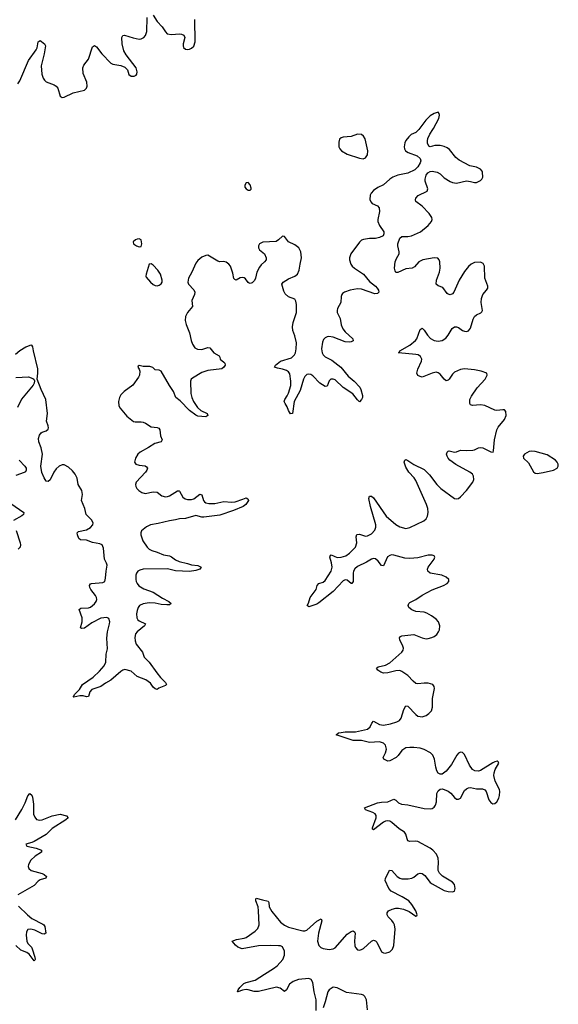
# Model space of a CAD drawing. Header units: inches. Extents: x 1843750 to 1959452, y 907112 to 1016326.
# Tile 122 of 137: x 1942088 to 1947419, y 971345 to 981088. Entities that reach past the tile are written whole.
import ezdxf

# ---------------------------------------------------------------- set-up
doc = ezdxf.new("R2010")
doc.units = ezdxf.units.IN
doc.header["$MEASUREMENT"] = 0
doc.layers.add('B9947', color=7, linetype='Continuous')
doc.layers.add('B9948', color=7, linetype='Continuous')

msp = doc.modelspace()

# ---------------------------------------------------------------- linework, layer by layer
at = {"layer": 'B9947', "color": 6, "elevation": 500}
for points in [[(1946037.2, 980000), (1946029.8, 979990.2), (1946007.1, 979972.9), (1945961.8, 979950), (1945940.1, 979930), (1945910, 979890.7), (1945900.6, 979870), (1945892.3, 979830), (1945895.3, 979810), (1945907.9, 979790), (1945934, 979774), (1946021.4, 979741.4), (1946052.9, 979712.9), (1946057.2, 979690), (1946052.5, 979670), (1946027.2, 979630), (1945997.2, 979602.8), (1945930.6, 979569.4), (1945830, 979549.5), (1945781.5, 979530), (1945750, 979508.2), (1945690, 979452.6), (1945632, 979428), (1945590, 979397), (1945566.4, 979370), (1945556.8, 979350), (1945553.2, 979310), (1945564, 979284), (1945578, 979270), (1945630, 979245.7), (1945646.6, 979226.6), (1945648.4, 979190), (1945632.5, 979110), (1945633.5, 979090), (1945649.6, 979050), (1945691.5, 978990), (1945692.9, 978967.1), (1945684.8, 978950), (1945648.8, 978931.2), (1945610, 978923.6), (1945550, 978922.9), (1945490, 978913), (1945470, 978905.4), (1945450, 978887.1), (1945365.6, 978770), (1945352.7, 978730), (1945352.7, 978710), (1945363.8, 978670), (1945377.2, 978650), (1945400.1, 978630), (1945490.8, 978570.8), (1945550, 978497.9), (1945609.5, 978450), (1945627.4, 978430), (1945639.8, 978410), (1945643.6, 978390), (1945630, 978377.8), (1945604.4, 978375.6), (1945470, 978421.5), (1945430, 978425), (1945358.7, 978410), (1945301.7, 978390), (1945282.7, 978377.3), (1945275.6, 978370), (1945269.3, 978350), (1945266.1, 978290), (1945233.8, 978230), (1945229.2, 978210), (1945231, 978190), (1945259, 978130), (1945269.8, 978069.8), (1945286.1, 978030), (1945310, 978000.3), (1945385.5, 977930), (1945389.2, 977910), (1945370, 977901), (1945350, 977898.4), (1945310, 977901.6), (1945190, 977946.4), (1945148.6, 977951.4), (1945130, 977949.5), (1945110, 977940.4), (1945095.5, 977924.5), (1945083.6, 977896.4), (1945075.2, 977830), (1945081.4, 977790), (1945091.5, 977770), (1945112.1, 977752.1), (1945178.4, 977718.4), (1945264.9, 977650), (1945340.4, 977560.4), (1945399.8, 977510), (1945454.7, 977450), (1945465.2, 977430), (1945482.3, 977370), (1945480.5, 977350), (1945471.5, 977330), (1945450, 977305.1), (1945430, 977324.8), (1945386.2, 977386.2), (1945288, 977448), (1945210, 977523.1), (1945190, 977531), (1945168.1, 977530), (1945150, 977512.8), (1945130, 977460.3), (1945110, 977456.7), (1945059.7, 977490), (1944990, 977563.7), (1944970, 977576.6), (1944950, 977581.6), (1944930, 977577.6), (1944910, 977557.5), (1944895.4, 977530), (1944862.7, 977417.3), (1944805.5, 977310), (1944789, 977191), (1944769, 977189), (1944750, 977219.2), (1944736.7, 977256.7), (1944715.4, 977290), (1944706.6, 977310), (1944712, 977330), (1944735.7, 977364.3), (1944748.2, 977391.8), (1944770.7, 977469.3), (1944772.8, 977510), (1944763.2, 977583.2), (1944750, 977603.7), (1944730, 977617.2), (1944690, 977629.7), (1944638.3, 977638.2), (1944610.9, 977650), (1944620.6, 977670), (1944667.7, 977710), (1944777.3, 977742.7), (1944808.1, 977770), (1944817.9, 977790), (1944825.8, 977830), (1944826.7, 977890), (1944810, 977960.5), (1944792.3, 978012.3), (1944787.5, 978050), (1944793.6, 978090), (1944827.1, 978190), (1944829.1, 978269.1), (1944822.4, 978302.4), (1944810, 978323.7), (1944750, 978344.5), (1944714.1, 978374.1), (1944701, 978401), (1944682.2, 978470), (1944696.5, 978490), (1944750, 978521.8), (1944810, 978548.7), (1944836, 978570), (1944855.5, 978610), (1944863.9, 978670), (1944878.4, 978730), (1944870.9, 978790.9), (1944849.7, 978829.7), (1944810, 978861), (1944749.1, 978889.1), (1944710, 978941.5), (1944690, 978944.4), (1944651.1, 978908.9), (1944625.9, 978894.1), (1944493.7, 978886.3), (1944461.8, 978870), (1944450.2, 978850), (1944450.2, 978830), (1944462, 978810), (1944510.8, 978770.8), (1944528, 978730), (1944527, 978710), (1944511.4, 978690), (1944477.3, 978662.7), (1944460.7, 978639.3), (1944436.4, 978590), (1944422.8, 978530), (1944411.7, 978508.3), (1944390, 978484.3), (1944370, 978476), (1944360.6, 978480.6), (1944350, 978487.2), (1944323.7, 978523.7), (1944310, 978533.7), (1944296.5, 978536.5), (1944270, 978532.1), (1944230, 978510.3), (1944216, 978516), (1944208.1, 978528.1), (1944198.7, 978578.7), (1944173.6, 978650), (1944157.5, 978670), (1944130, 978688.5), (1944110, 978695), (1944070, 978692.5), (1944050, 978696.8), (1943950, 978756.8), (1943930, 978755.5), (1943890, 978739), (1943850, 978703.8), (1943830, 978676.8), (1943792, 978590), (1943758.8, 978530), (1943751.7, 978490), (1943758, 978470), (1943810, 978416), (1943821.5, 978390), (1943819.8, 978370), (1943792.9, 978310), (1943797.2, 978250), (1943747.9, 978190), (1943728.6, 978150), (1943725, 978110), (1943736, 978070), (1943770.1, 977990.1), (1943785.9, 977914.1), (1943798.1, 977878.1), (1943821.3, 977841.3), (1943846.4, 977826.4), (1943890, 977824.5), (1943950, 977845.2), (1943970, 977839.6), (1944008.3, 977790), (1944062.4, 977762.4), (1944069.5, 977750), (1944070.8, 977730), (1944110, 977699.3), (1944117, 977690), (1944120.4, 977670), (1944108.9, 977650), (1944087.8, 977632.2), (1943950, 977617.6), (1943890, 977595.1), (1943799.4, 977540.6), (1943786.7, 977530), (1943777.6, 977510), (1943783.3, 977390), (1943791.6, 977350), (1943808.5, 977308.5), (1943849, 977249), (1943881.7, 977221.6), (1943942.4, 977190), (1943951.5, 977170), (1943930, 977157.4), (1943850, 977164.3), (1943830, 977174.1), (1943770, 977221.7), (1943675.7, 977315.7), (1943635.1, 977350), (1943611.7, 977410), (1943570, 977468.2), (1943490, 977610.9), (1943470, 977619.5), (1943430, 977624.5), (1943405.2, 977645.2), (1943376.1, 977656.1), (1943310, 977655.8), (1943270, 977666.6), (1943260.3, 977659.7), (1943258.4, 977650), (1943271.2, 977631.2), (1943276.6, 977610), (1943273.3, 977570), (1943263.4, 977550), (1943208.1, 977470), (1943122.1, 977410), (1943090, 977375.8), (1943076, 977350), (1943065.5, 977310), (1943070, 977267.7), (1943082.8, 977242.8), (1943150, 977163.2), (1943213.4, 977113.4), (1943230, 977108.3), (1943290, 977108.7), (1943310, 977104.2), (1943334.3, 977094.3), (1943390, 977057.6), (1943450, 977054), (1943465.6, 977045.6), (1943475.7, 977030), (1943482.9, 976970), (1943497.3, 976930), (1943487, 976910), (1943425.4, 976894.6), (1943364.3, 976855.7), (1943279, 976810), (1943258.5, 976790), (1943234.6, 976750), (1943224.7, 976710), (1943236.5, 976690), (1943270, 976679.6), (1943331.6, 976671.6), (1943344, 976664), (1943352.7, 976650), (1943346.4, 976630), (1943331.8, 976610), (1943240.2, 976510), (1943233.4, 976490), (1943237.6, 976470), (1943248.2, 976450), (1943268.1, 976428.1), (1943295.8, 976410), (1943330, 976399.4), (1943410, 976414.6), (1943450, 976413.1), (1943496.5, 976376.5), (1943530, 976366.1), (1943550, 976368.3), (1943570, 976377.1), (1943650, 976426.8), (1943665.1, 976425.1), (1943670, 976422.6), (1943701.7, 976361.7), (1943725.5, 976345.5), (1943750, 976340.1), (1943790, 976340.5), (1943810, 976345.5), (1943872, 976392), (1943890, 976386.3), (1943905.9, 976330), (1943916.7, 976316.7), (1943930, 976306.5), (1943960.2, 976300.2), (1944020.3, 976299.7), (1944110, 976319.5), (1944185.1, 976314.9), (1944221.9, 976318.1), (1944297.9, 976342.1), (1944330, 976357.6), (1944346.7, 976346.7), (1944351.4, 976331.4), (1944326.2, 976290), (1944300.9, 976270), (1944203.2, 976230), (1944070, 976186.4), (1943910, 976165.6), (1943890, 976166.2), (1943830, 976180.8), (1943730, 976153), (1943670.8, 976149.2), (1943630, 976138), (1943569.7, 976130.3), (1943459, 976101), (1943382.7, 976090), (1943342.6, 976070), (1943292.3, 976030), (1943286.9, 976010), (1943287.8, 975990), (1943306.9, 975930), (1943348.9, 975870), (1943370, 975848.5), (1943395.3, 975835.3), (1943450, 975819.2), (1943510, 975794), (1943570, 975782.1), (1943590, 975773), (1943630, 975743.4), (1943666.4, 975726.4), (1943748.3, 975708.3), (1943790, 975693.7), (1943850, 975687.7), (1943884.6, 975670), (1943869.8, 975649.8), (1943830, 975637.3), (1943770, 975628.1), (1943630, 975632.8), (1943550, 975654), (1943310.7, 975650), (1943278.6, 975641.4), (1943258.4, 975630), (1943243.7, 975610), (1943237.4, 975590), (1943236.2, 975550), (1943241.4, 975530), (1943249.7, 975509.7), (1943267.1, 975487.1), (1943317.2, 975457.2), (1943410, 975422.7), (1943502.4, 975362.4), (1943563.8, 975330), (1943585.8, 975310), (1943570, 975296.5), (1943543.8, 975296.2), (1943490, 975299.7), (1943430, 975314.8), (1943370, 975316), (1943311.4, 975308.6), (1943274.8, 975290), (1943260.1, 975270), (1943250, 975240.7), (1943245.2, 975210), (1943248.2, 975168.2), (1943257, 975150), (1943270, 975139.3), (1943332.4, 975110), (1943323, 975090), (1943250.1, 975030), (1943234.1, 975010), (1943226.7, 974973.3), (1943230, 974943), (1943240.4, 974910), (1943303.3, 974830), (1943320.2, 974780.2), (1943370, 974731.5), (1943444, 974624), (1943480.2, 974580.2), (1943531.2, 974530), (1943540.3, 974510), (1943530, 974498.9), (1943466.6, 974473.4), (1943450, 974460.9), (1943430, 974466.3), (1943410, 974484), (1943382.8, 974522.8), (1943337, 974557), (1943250, 974589), (1943190, 974643.1), (1943130, 974656.7), (1943110, 974652.1), (1943090, 974638.4), (1942990, 974551.7), (1942936.2, 974523.8), (1942890, 974489.9), (1942800.6, 974459.4), (1942782.4, 974437.6), (1942768.2, 974391.8), (1942750, 974387.4), (1942716, 974396), (1942682.7, 974397.3), (1942624.9, 974384.9), (1942616, 974390), (1942624.9, 974395.1), (1942631.3, 974410), (1942679.4, 974460.6), (1942710, 974510.1), (1942816.7, 974583.3), (1942879.4, 974640.6), (1942924.6, 974695.4), (1942941.3, 974730), (1942945.2, 974810), (1942958.2, 974861.8), (1942951.7, 974968.3), (1942957.2, 975030), (1942978.4, 975110), (1942979.6, 975130), (1942970, 975161.8), (1942950, 975173.7), (1942890, 975164.5), (1942800.8, 975119.2), (1942730, 975067.2), (1942702.5, 975062.5), (1942691.7, 975071.7), (1942706.6, 975130), (1942708, 975170), (1942675.8, 975250), (1942694.8, 975265.2), (1942770, 975268.7), (1942790, 975276.3), (1942830, 975308.5), (1942844.5, 975330), (1942851.2, 975350), (1942849.8, 975370), (1942839.8, 975390), (1942792.6, 975450), (1942782.7, 975470), (1942779.8, 975490), (1942790, 975506), (1942799.3, 975510), (1942910, 975517.9), (1942930, 975529.3), (1942939.1, 975560.9), (1942942.7, 975630), (1942952.7, 975690), (1942948.3, 975710), (1942926.4, 975750), (1942917.4, 975857.3), (1942903.1, 975890), (1942881, 975901), (1942810, 975914.8), (1942750, 975936.3), (1942690, 975941.6), (1942674.5, 975954.5), (1942660.2, 975990), (1942656.8, 976010), (1942670, 976022.6), (1942750, 976041.2), (1942790, 976062.7), (1942812.4, 976090), (1942815, 976110), (1942799.9, 976139.9), (1942747.5, 976190), (1942732.8, 976250), (1942699.6, 976330), (1942709.6, 976390), (1942707.5, 976410), (1942701.6, 976430), (1942668.1, 976488.1), (1942656.4, 976550), (1942638.3, 976590), (1942610, 976624.3), (1942570, 976661.2), (1942530, 976681.8), (1942510, 976682.3), (1942480.5, 976670), (1942450, 976643.4), (1942426.3, 976610), (1942390, 976534.5), (1942370, 976516.8), (1942350, 976521.1), (1942330, 976554.5), (1942307.7, 976607.7), (1942299, 976670), (1942313.5, 976790), (1942299.6, 976850), (1942276.9, 976910), (1942275.6, 976944.4), (1942284.5, 976975.5), (1942301.7, 976998.4), (1942310, 977005.8), (1942350, 977019.1), (1942370, 977037.3), (1942373.2, 977050), (1942369.8, 977070), (1942354.6, 977114.5), (1942362.7, 977190), (1942347.9, 977330), (1942301, 977430), (1942261.2, 977530), (1942268.5, 977591.5), (1942267.7, 977632.3), (1942224.2, 977810), (1942218.2, 977850), (1942210, 977865.6), (1942190, 977865.3), (1942150, 977846.4), (1942091, 977810), (1942046, 977774)], [(1945023.5, 971283.5), (1945022.1, 971390), (1945002.9, 971470), (1944990, 971561.3), (1944974.3, 971590), (1944950, 971599.9), (1944848.9, 971591.1), (1944793.4, 971570), (1944757.1, 971542.9), (1944730, 971488.4), (1944710, 971472.5), (1944664.7, 971504.7), (1944630, 971515.6), (1944450, 971472.7), (1944410, 971472.9), (1944350, 971489.2), (1944329.6, 971490.4), (1944294.8, 971485.2), (1944247.6, 971467.6), (1944244.5, 971470), (1944251.2, 971490), (1944265.6, 971510), (1944307.1, 971550), (1944330, 971560.5), (1944417.5, 971582.5), (1944510, 971645), (1944601.3, 971698.7), (1944635.4, 971724.6), (1944693.5, 971790), (1944708.3, 971830), (1944710.3, 971870), (1944690, 971912.4), (1944670, 971923), (1944650, 971925.3), (1944570, 971928.5), (1944450, 971924.9), (1944290, 971894.2), (1944246.8, 971910), (1944223.1, 971930), (1944189.6, 971970), (1944234.6, 971985.4), (1944310, 971998.4), (1944330, 972006.5), (1944419.8, 972070), (1944445.2, 972094.8), (1944456.7, 972130), (1944453.1, 972270), (1944447.4, 972310), (1944425, 972370), (1944424.2, 972390), (1944430, 972396.4), (1944490, 972378), (1944546.8, 972366.8), (1944553.6, 972353.6), (1944556.3, 972310), (1944583.1, 972263.1), (1944670, 972157.9), (1944710, 972127.3), (1944749.8, 972109.8), (1944890, 972072), (1944910, 972071.6), (1944930, 972079.8), (1945030, 972167.4), (1945072.7, 972190), (1945079, 972170), (1945046.1, 972050), (1945036.8, 971970), (1945050, 971926), (1945068, 971908), (1945090, 971898.3), (1945150.9, 971889.1), (1945190, 971893.9), (1945210, 971904.1), (1945330, 972038.7), (1945370, 972067.2), (1945390, 972071), (1945402.6, 972062.6), (1945408.6, 972048.6), (1945402, 971970), (1945404.6, 971924.6), (1945410, 971906.5), (1945430, 971885.2), (1945450, 971880.9), (1945470, 971886), (1945490, 971898.8), (1945568.9, 971971.1), (1945590, 971979.2), (1945610, 971974.3), (1945621.5, 971961.5), (1945670, 971865.8), (1945690, 971854), (1945710, 971852.7), (1945750, 971865.8), (1945776.5, 971890), (1945792, 971928), (1945804.7, 972090), (1945796, 972130), (1945786.1, 972150), (1945770, 972174.2), (1945735.2, 972210), (1945724.1, 972230), (1945723.8, 972250), (1945730, 972260.7), (1945738.4, 972270), (1945772.9, 972287.1), (1945810, 972297.1), (1945837.5, 972297.5), (1945885.6, 972285.6), (1945942.6, 972262.6), (1946010, 972216.3), (1946018.7, 972221.3), (1946022, 972230), (1946008.6, 972270), (1945970, 972334), (1945939, 972370), (1945873.6, 972410), (1945765.6, 972465.6), (1945740.1, 972490), (1945704.9, 972570), (1945709.3, 972590), (1945749.2, 972670.8), (1945770, 972668.9), (1945823.5, 972610), (1945850, 972593.7), (1945870, 972588.2), (1945932.2, 972587.8), (1945970, 972593), (1945990, 972602.6), (1946030, 972636.6), (1946050, 972642.8), (1946070, 972640.6), (1946099.1, 972619.1), (1946150, 972551.1), (1946170, 972536.3), (1946290, 972471.8), (1946330, 972459.8), (1946370, 972456.9), (1946390, 972465.7), (1946398.2, 972490), (1946395.8, 972510), (1946389.8, 972530), (1946372.8, 972552.8), (1946272, 972612), (1946242.9, 972642.9), (1946231, 972670), (1946228.6, 972688.6), (1946233.4, 972750), (1946229.9, 972790), (1946212.5, 972830), (1946177.1, 972870), (1946149.9, 972890), (1946030, 972957.1), (1946010, 972960.8), (1945950, 972956.5), (1945930, 972963.8), (1945921.6, 972981.6), (1945911.3, 973030), (1945895.7, 973050), (1945842.3, 973082.3), (1945770, 973144.7), (1945750, 973156.5), (1945730, 973161.5), (1945710, 973157.8), (1945690, 973147.3), (1945588.7, 973070), (1945579.3, 973079.3), (1945578.6, 973090), (1945614.8, 973190), (1945614.5, 973214.5), (1945605.5, 973230), (1945583.6, 973243.6), (1945509.7, 973270), (1945501.3, 973290), (1945630, 973338.1), (1945670, 973345.7), (1945730, 973347.1), (1945790, 973375.8), (1945810, 973366.6), (1945838.7, 973338.7), (1945866.5, 973326.5), (1945930, 973319.1), (1946090, 973282.2), (1946150, 973278.4), (1946170, 973281.7), (1946190, 973295.2), (1946203.4, 973316.6), (1946212.8, 973350), (1946217.8, 973430), (1946230, 973456.8), (1946250, 973474.5), (1946270, 973476), (1946290, 973471.4), (1946330, 973452.6), (1946354, 973434), (1946390, 973391), (1946410, 973375.4), (1946430, 973374), (1946450, 973385.8), (1946490, 973460.4), (1946510, 973478.2), (1946530, 973487.3), (1946550, 973489.2), (1946610, 973478.2), (1946670, 973477.5), (1946690, 973468.8), (1946705.7, 973450), (1946731.8, 973370), (1946750, 973341.5), (1946770, 973329.1), (1946790, 973332.4), (1946810, 973350.2), (1946830, 973385.7), (1946837.9, 973410), (1946840.8, 973450), (1946835.5, 973470), (1946794.1, 973554.1), (1946781, 973610), (1946783.3, 973636.7), (1946792.7, 973667.3), (1946829.6, 973730), (1946823, 973743), (1946813.2, 973750), (1946790, 973744.8), (1946770, 973734.2), (1946650, 973659.7), (1946627.7, 973652.3), (1946593.8, 973653.8), (1946569.7, 973669.7), (1946538.6, 973710), (1946490, 973818), (1946470, 973837.7), (1946450, 973839.8), (1946430, 973829), (1946413.8, 973810), (1946360.8, 973719.2), (1946310, 973652), (1946270, 973622.5), (1946250, 973620.8), (1946230, 973632.7), (1946216.9, 973656.9), (1946206.3, 973690), (1946192.6, 973770), (1946175.3, 973810), (1946152.4, 973832.4), (1946090, 973866.4), (1946050, 973878.8), (1945990, 973887.2), (1945950, 973887.4), (1945910, 973881.5), (1945870, 973856.9), (1945833.9, 973806.1), (1945813.7, 973786.3), (1945750, 973753.6), (1945730, 973751.5), (1945691.5, 973770), (1945685.8, 973785.8), (1945710, 973832.9), (1945719.4, 973870), (1945710, 973907.8), (1945688.9, 973930), (1945650, 973941.2), (1945550, 973935.1), (1945470, 973954.5), (1945390, 973956.7), (1945219.3, 974010), (1945244.5, 974030), (1945270, 974035.3), (1945310, 974040.4), (1945410, 974041.5), (1945530, 974068), (1945556.2, 974090), (1945573, 974127), (1945590, 974146.8), (1945650, 974115), (1945688.3, 974108.3), (1945758.9, 974121.1), (1945820.2, 974139.8), (1945846.3, 974153.7), (1945864.7, 974175.3), (1945890, 974263.2), (1945910, 974297), (1945930, 974296.8), (1946010, 974213.9), (1946030, 974197.6), (1946050, 974191.3), (1946070, 974190.8), (1946110, 974202.1), (1946138.7, 974221.3), (1946163.2, 974250), (1946174.3, 974285.7), (1946174.2, 974370), (1946192.2, 974470), (1946190.6, 974490.6), (1946175.9, 974510), (1946130, 974521.5), (1946090, 974522.2), (1946030, 974514.7), (1946010, 974520.1), (1945981.3, 974541.3), (1945930, 974599), (1945870, 974639.1), (1945850, 974647.2), (1945810, 974645.6), (1945730, 974624.6), (1945690, 974622.3), (1945661.4, 974630), (1945633.8, 974650), (1945620.5, 974670), (1945635.8, 974684.2), (1945710, 974701.6), (1945750, 974724.1), (1945870.9, 974830), (1945883.9, 974850), (1945886.9, 974870), (1945881, 974890), (1945849.6, 974950), (1945846.1, 974970), (1945855.6, 974984.4), (1945870, 974991.2), (1945990, 975003.9), (1946070, 974969.7), (1946110, 974962.2), (1946130, 974963.8), (1946166.4, 974973.6), (1946190, 974985.4), (1946215, 975005), (1946233.4, 975030), (1946241.8, 975050), (1946245.4, 975090), (1946233, 975130), (1946210, 975156.7), (1946165.2, 975190), (1946116.3, 975216.3), (1946090, 975223.9), (1946010, 975232.8), (1945970, 975247.5), (1945940.9, 975270), (1945931.5, 975290), (1945939, 975310), (1945950, 975320.1), (1946010, 975350.8), (1946070, 975394.9), (1946170, 975444.7), (1946283.8, 975490), (1946319.8, 975510), (1946336.3, 975530), (1946335.8, 975550), (1946310, 975572.2), (1946264.7, 975590), (1946151, 975610), (1946126.6, 975630), (1946125, 975650), (1946132.2, 975670), (1946189.9, 975750), (1946196.5, 975770), (1946190, 975782), (1946170.4, 975790.3), (1946129.9, 975789.9), (1946030, 975762.8), (1945950, 975755.6), (1945900.5, 975760.5), (1945790, 975790.3), (1945768.8, 975791.2), (1945750, 975787), (1945728.5, 975771.5), (1945690, 975683.5), (1945670, 975685.8), (1945636.6, 975730), (1945610, 975752.1), (1945590, 975757.1), (1945570, 975751), (1945520.2, 975719.8), (1945430, 975678), (1945404.6, 975655.4), (1945391.1, 975630), (1945387.4, 975610), (1945390, 975529.5), (1945374.4, 975510), (1945370, 975508.1), (1945330, 975540.4), (1945310, 975544.7), (1945290, 975534.6), (1945190.2, 975429.8), (1945050, 975317.2), (1945030, 975304.2), (1944950, 975278), (1944932, 975290), (1944944.8, 975315.2), (1944962.2, 975370), (1945021.7, 975450), (1945030.9, 975490), (1945050, 975508.1), (1945090, 975521.3), (1945110, 975537.7), (1945169.9, 975630.1), (1945181.6, 975670), (1945174.6, 975714.6), (1945158.8, 975770), (1945163, 975790), (1945170, 975793.4), (1945230, 975765.5), (1945270, 975768.1), (1945316.7, 975783.3), (1945352.5, 975807.5), (1945411.1, 975870), (1945424, 975910), (1945418.4, 975970), (1945426, 975994), (1945450, 975997.4), (1945510, 975977.6), (1945530, 975979.5), (1945570, 976001.5), (1945604.3, 976035.7), (1945613.9, 976066.1), (1945612.4, 976090), (1945559.8, 976270), (1945545, 976350), (1945550, 976371.6), (1945570, 976372.7), (1945590, 976355.2), (1945715.6, 976175.6), (1945810, 976091.5), (1945850, 976068.3), (1945910, 976054.4), (1945950, 976062.2), (1946086.9, 976130), (1946110, 976150.1), (1946124.5, 976175.5), (1946131.4, 976210), (1946126.5, 976250), (1946113.4, 976290), (1946009.3, 976529.3), (1945993.2, 976553.2), (1945939.9, 976610), (1945910, 976661.1), (1945892.4, 976710), (1945898.4, 976730), (1945910, 976735), (1945930, 976725.5), (1945990, 976685.7), (1946090, 976636.9), (1946144.6, 976584.6), (1946216.1, 976490), (1946254.6, 976450), (1946390, 976351.5), (1946410, 976346.4), (1946430, 976350.8), (1946450, 976365.7), (1946510, 976430.1), (1946572.8, 976510), (1946583.6, 976536.4), (1946580.8, 976570), (1946568.4, 976590), (1946544, 976610), (1946405, 976685), (1946345, 976730), (1946327.9, 976750), (1946318.2, 976770), (1946312.2, 976790), (1946317.6, 976810), (1946330, 976819.7), (1946339.4, 976820.6), (1946390.5, 976809.5), (1946410, 976810.1), (1946450, 976827.8), (1946510, 976824), (1946572.7, 976827.3), (1946590, 976830.8), (1946630, 976851.5), (1946650, 976854.8), (1946670.1, 976850.1), (1946750, 976810.3), (1946772.7, 976807.3), (1946778.2, 976821.8), (1946786.1, 976930), (1946808.9, 977030), (1946823.8, 977056.2), (1946887.5, 977130), (1946903.4, 977170), (1946900.2, 977210), (1946886.3, 977226.3), (1946868.4, 977228.4), (1946810, 977221.1), (1946790, 977224.6), (1946690, 977271.6), (1946650, 977278.3), (1946570, 977270.3), (1946550, 977276.5), (1946541.5, 977290), (1946544.2, 977330), (1946558.7, 977361.3), (1946615.5, 977444.5), (1946693.4, 977530), (1946715, 977570), (1946710.6, 977590.6), (1946656.2, 977610), (1946590, 977624.5), (1946490, 977631.3), (1946450, 977625.3), (1946390, 977598.8), (1946370, 977578.8), (1946340.1, 977530), (1946330, 977520.7), (1946310, 977515.8), (1946290, 977530.5), (1946250, 977581.1), (1946230, 977594.1), (1946210, 977598.4), (1946170, 977590.6), (1946070, 977551.6), (1946050, 977556.4), (1946030, 977567.7), (1946019.8, 977590), (1946029, 977630), (1946064.1, 977710), (1946066.9, 977730), (1946055.4, 977755.4), (1946032.8, 977770), (1946010, 977775.5), (1945836, 977790), (1945844, 977796), (1945849.7, 977810), (1945950, 977868.7), (1946006.5, 977913.5), (1946018.6, 977930), (1946050, 978021.8), (1946070, 978034.4), (1946090, 978016.8), (1946124.4, 977964.4), (1946152.5, 977932.5), (1946190, 977913), (1946230, 977905.3), (1946270, 977911.7), (1946304.8, 977935.2), (1946330, 977966.6), (1946369.1, 978030.9), (1946390, 978048.3), (1946410, 978049.7), (1946430, 978040.7), (1946470, 978011.6), (1946490, 978004.1), (1946510, 978003.3), (1946530.6, 978009.4), (1946550, 978034), (1946575.5, 978124.5), (1946589, 978150), (1946610, 978167), (1946653.3, 978186.7), (1946663.3, 978196.7), (1946668.8, 978211.2), (1946654.9, 978290), (1946657.2, 978330), (1946672.3, 978367.7), (1946708.9, 978410), (1946719.9, 978430), (1946721.3, 978450), (1946692.1, 978530), (1946687.6, 978650), (1946675.8, 978675.8), (1946647.9, 978687.9), (1946590, 978685.8), (1946557.1, 978670), (1946530, 978646.9), (1946490, 978597), (1946436.3, 978510), (1946384.1, 978390), (1946370, 978373.5), (1946350, 978366), (1946330, 978370.6), (1946319.6, 978379.6), (1946276.1, 978436.1), (1946230, 978454.7), (1946210.4, 978470), (1946213.9, 978510), (1946242.7, 978590), (1946249.9, 978630), (1946246.7, 978690), (1946241, 978710), (1946226.7, 978726.7), (1946190, 978730.2), (1946078.5, 978710), (1946037.2, 978690), (1945996.2, 978643.8), (1945971.4, 978628.6), (1945910, 978622.1), (1945830, 978584.8), (1945810, 978587.5), (1945802.5, 978602.5), (1945798.7, 978630), (1945803.6, 978690), (1945816.7, 978723.3), (1945843, 978770), (1945844.5, 978790), (1945828.9, 978848.9), (1945829.6, 978870), (1945850, 978926.4), (1945870, 978942.4), (1945930, 978942.9), (1945965.1, 978950), (1946055, 978990), (1946130.8, 979050), (1946162.4, 979090), (1946170.8, 979110), (1946167.9, 979130), (1946140.6, 979170), (1946070, 979240.8), (1946007.2, 979287.2), (1946003.7, 979303.7), (1946010, 979322.3), (1946033.3, 979346.7), (1946122.4, 979390), (1946127.3, 979412.7), (1946100.2, 979490), (1946099.9, 979510), (1946111.9, 979548.1), (1946128.5, 979571.5), (1946150, 979586.7), (1946170, 979590.2), (1946219.4, 979579.4), (1946250, 979563), (1946290, 979523.4), (1946350, 979485.6), (1946370, 979476.3), (1946410, 979468.6), (1946510, 979492.3), (1946548, 979488), (1946590, 979475), (1946610, 979476.3), (1946650, 979496.9), (1946662.5, 979510), (1946671.7, 979530), (1946670, 979578), (1946666, 979590), (1946648.5, 979610), (1946610, 979627.4), (1946543.1, 979643.1), (1946437.5, 979697.5), (1946404.7, 979724.7), (1946341.8, 979801.8), (1946319.5, 979819.5), (1946290, 979832.9), (1946250, 979841.2), (1946197.5, 979842.5), (1946150, 979829.6), (1946137.7, 979837.7), (1946125.2, 979865.2), (1946123.6, 979890), (1946128, 979912), (1946145.8, 979954.2), (1946176.3, 980000)], [(1942050, 977547.3), (1942175.1, 977555.1), (1942218.2, 977538.2), (1942228, 977530), (1942234.4, 977514.4), (1942230.8, 977490.8), (1942221.5, 977470), (1942107.1, 977332.9), (1942067.3, 977250)], [(1942084.1, 976730), (1942140.6, 976670), (1942151.2, 976650), (1942153.2, 976630), (1942145.2, 976614.8), (1942134.2, 976605.8), (1942050, 976577.3)], [(1941959.1, 976330), (1942130.8, 976210), (1942125.3, 976190), (1942110, 976178.8), (1942026.2, 976133.8)], [(1942053.4, 976033.4), (1942092.8, 975910), (1942096.5, 975890), (1942091.4, 975868.6), (1942071.8, 975848.2)], [(1942047.7, 973170), (1942108.4, 973271.6), (1942142.4, 973337.6), (1942170, 973407.4), (1942190, 973430.3), (1942210, 973413.4), (1942214.9, 973394.9), (1942225.3, 973325.3), (1942226.5, 973226.5), (1942236.9, 973196.9), (1942255.3, 973175.3), (1942287.1, 973167), (1942310, 973170.7), (1942409.9, 973210.1), (1942490, 973226), (1942550.4, 973210), (1942568.9, 973190), (1942546.5, 973170), (1942410, 973083.2), (1942350, 973026.2), (1942230, 972954.6), (1942210, 972945.2), (1942150.6, 972930), (1942158.8, 972910), (1942250, 972890.1), (1942303.7, 972870), (1942304.6, 972850), (1942241.2, 972810), (1942197.8, 972770), (1942176.5, 972730), (1942172.6, 972710), (1942178.9, 972690), (1942201.6, 972670), (1942310, 972640.4), (1942331.1, 972630), (1942354.2, 972610), (1942346.6, 972593.4), (1942290, 972577.9), (1942270, 972563), (1942230, 972519.6), (1942070.3, 972430)], [(1942076.3, 972316.3), (1942164.7, 972230), (1942210, 972195.4), (1942317.5, 972137.5), (1942327.9, 972130), (1942335.5, 972115.5), (1942346, 972050), (1942330, 972040.7), (1942310, 972042.8), (1942238.7, 972078.7), (1942197.2, 972090), (1942170, 972084.8), (1942156.5, 972063.5), (1942152.1, 972027.9), (1942157.5, 971970), (1942167.7, 971947.7), (1942203.5, 971910), (1942212.5, 971892.5), (1942238.2, 971810), (1942241.3, 971790), (1942238.3, 971781.7), (1942230, 971776.2), (1942181.7, 971841.7), (1942157.6, 971857.6), (1942101, 971881), (1942050, 971926.1)], [(1945531.8, 971291.8), (1945521.3, 971390), (1945503.2, 971423.2), (1945490, 971434.1), (1945470, 971441.2), (1945321.1, 971461.1), (1945230, 971508), (1945190, 971513.3), (1945151.5, 971490), (1945138, 971470), (1945111.4, 971370), (1945090, 971311.9)]]:
    msp.add_lwpolyline(points, dxfattribs=at)
for points in [[(1945430, 979953.2), (1945368, 979932), (1945290, 979923.9), (1945270, 979917.3), (1945254.4, 979905.6), (1945245.1, 979874.9), (1945247.8, 979830), (1945255.6, 979810), (1945272.6, 979790), (1945330, 979755.7), (1945450, 979716.6), (1945488.7, 979711.3), (1945510, 979719.6), (1945529.1, 979750.9), (1945532, 979790), (1945507.4, 979907.4), (1945490, 979935), (1945470.9, 979950)], [(1944350, 979475.1), (1944330, 979473.3), (1944314.9, 979450), (1944316.4, 979430), (1944330, 979413), (1944350, 979400.3), (1944370, 979399.3), (1944378.7, 979410), (1944378.8, 979421.2), (1944370, 979454.5)], [(1943270, 978917.8), (1943250, 978915.9), (1943233, 978910), (1943210.4, 978890), (1943214, 978870), (1943243.8, 978850), (1943270, 978840.9), (1943290, 978843), (1943298.2, 978870), (1943289.5, 978910)], [(1943390, 978672.3), (1943370.4, 978669.6), (1943340.2, 978570), (1943336.5, 978550), (1943340.5, 978540.5), (1943383.2, 978490), (1943410, 978468.5), (1943430, 978458.5), (1943450, 978454.9), (1943470, 978460.3), (1943487.3, 978472.7), (1943497.4, 978490), (1943498, 978510), (1943481, 978570), (1943456.5, 978610), (1943410, 978659.8)], [(1947150, 976818.8), (1947130, 976815), (1947084.8, 976790), (1947069.3, 976770), (1947072.8, 976750), (1947124.2, 976704.3), (1947174.3, 976614.3), (1947190, 976601), (1947210, 976596.3), (1947270, 976606.1), (1947371.8, 976630), (1947408.4, 976650), (1947418.6, 976670), (1947416.7, 976690), (1947407.3, 976710), (1947390.4, 976730), (1947310, 976781.5), (1947190, 976816.6)]]:
    msp.add_lwpolyline(points, close=True, dxfattribs=at)
at = {"layer": 'B9948', "color": 6, "elevation": 500}
for points in [[(1942070, 980454.5), (1942090, 980483.2), (1942174.9, 980685.1), (1942252.3, 980787.7), (1942260.7, 980810), (1942271, 980869), (1942290, 980881.9), (1942333.4, 980850), (1942343.4, 980830), (1942331.5, 980750), (1942300.5, 980630), (1942307.2, 980550), (1942321.3, 980510), (1942332.3, 980490), (1942351.1, 980471.1), (1942430, 980443.9), (1942450.8, 980430.8), (1942465, 980410), (1942490, 980330.4), (1942510, 980318.8), (1942530, 980321.7), (1942617.7, 980362.3), (1942729.7, 980390), (1942748.1, 980410), (1942754.7, 980430), (1942751.8, 980468.2), (1942716.3, 980556.4), (1942712.8, 980610), (1942723.8, 980636.2), (1942770, 980695.9), (1942810, 980818.3), (1942827.9, 980832.1), (1942850, 980820.5), (1942900.9, 980750), (1942990, 980656.1), (1943010, 980646.2), (1943090, 980634.8), (1943130, 980618), (1943155.8, 980590), (1943170, 980546.4), (1943190, 980530.3), (1943222, 980530), (1943239.8, 980540.2), (1943248.2, 980550), (1943251.6, 980570), (1943241.8, 980610), (1943140.5, 980740.5), (1943118.5, 980778.5), (1943101.4, 980850), (1943099.3, 980910), (1943109.4, 980930.6), (1943127, 980933), (1943210, 980906.7), (1943270, 980896.4), (1943290, 980897.3), (1943317.8, 980910), (1943333.4, 980930), (1943347.5, 980970), (1943348.4, 981110)], [(1943410, 981132.9), (1943450, 981070.1), (1943498.3, 981018.2), (1943530, 980967), (1943549, 980949), (1943590, 980941.5), (1943670, 980947.7), (1943690, 980945.1), (1943713.5, 980933.5), (1943722.6, 980910), (1943706.4, 980850), (1943705.1, 980830), (1943710, 980813), (1943730, 980796.5), (1943750, 980791.5), (1943770, 980794.7), (1943790, 980804.7), (1943810, 980825.7), (1943825.3, 980870), (1943822.1, 981090)], [(1946176.3, 980000), (1946182.9, 980010), (1946235.6, 980110), (1946243.5, 980143.5), (1946240.1, 980160.1), (1946230, 980171.2), (1946190, 980158.7), (1946150, 980135.6), (1946107.8, 980092.2), (1946037.2, 980000)]]:
    msp.add_lwpolyline(points, dxfattribs=at)

doc.saveas('drawing.dxf')
